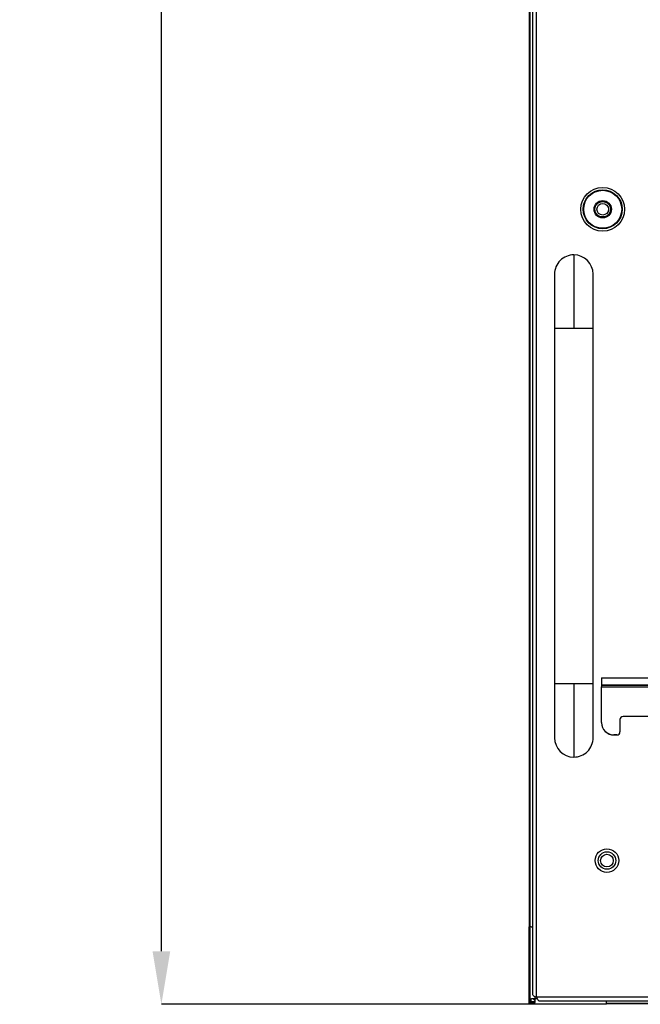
# Model space of a CAD drawing. Header units: millimetres. Extents: x 256 to 1374, y 313 to 1176.
# Tile 13 of 212: x 410 to 463, y 586 to 671. Entities that reach past the tile are written whole.
import ezdxf

# ---------------------------------------------------------------- set-up
doc = ezdxf.new("R2010")
doc.units = ezdxf.units.MM
doc.header["$PDSIZE"] = -1
doc.styles.add('SLDTEXTSTYLE0', font='ARIAL.TTF', dxfattribs={"width": 0.948})
doc.dimstyles.new('SLDDIMSTYLE1', dxfattribs={"dimtxt": 5.650301, "dimasz": 4.572, "dimexe": 0, "dimexo": 0.0625, "dimgap": 1.412575, "dimtad": 0, "dimtih": 1, "dimtoh": 1, "dimdec": 1, "dimlfac": 3, "dimrnd": 1e-09, "dimzin": 12, "dimdsep": 46, "dimtxsty": 'SLDTEXTSTYLE0', "dimsah": 1, "dimcen": 0.09, "dimadec": 0, "dimazin": 3, "dimtfac": 1, "dimtofl": 0, "dimtmove": 0, "dimatfit": 3, "dimfxl": 1, "dimfrac": 2, "dimtolj": 1, "dimtzin": 12, "dimarcsym": 0})

# ---------------------------------------------------------------- blocks, each defined once
blk = doc.blocks.new('*D28')
at = {"color": 0, "linetype": 'Continuous', "lineweight": -2}
for p, q in [((453.523, 813.362), (421.808, 813.362)), ((421.808, 808.79), (421.808, 709.582)), ((421.808, 590.707), (421.808, 689.915)), ((453.523, 586.135), (421.808, 586.135))]:
    blk.add_line(p, q, dxfattribs=at)
at = {"color": 0}
for points in [[(422.57, 808.79), (421.046, 808.79), (421.808, 813.362)], [(421.046, 590.707), (422.57, 590.707), (421.808, 586.135)]]:
    blk.add_solid(points, dxfattribs=at)
at = {"layer": 'Defpoints', "color": 0}
for p in [(453.586, 813.362), (421.808, 586.135), (453.586, 586.135)]:
    blk.add_point(p, dxfattribs=at)
at = {"color": 0, "lineweight": 0, "insert": (421.808, 708.169), "char_height": 5.6503, "attachment_point": 2, "style": 'SLDTEXTSTYLE0'}
blk.add_mtext('\\A1;681.2\\P(26.82)', dxfattribs=at)

msp = doc.modelspace()

# ---------------------------------------------------------------- linework, layer by layer
at = {"color": 7, "linetype": 'Continuous', "lineweight": 30}
for p, q in [((453.8502, 812.4996), (453.8502, 586.9977)), ((454.1836, 586.762), (454.1836, 812.7353)), ((453.5852, 592.8284), (453.5852, 806.6683)), ((453.6319, 806.6683), (453.6319, 592.8284)), ((457.4169, 650.802), (457.4169, 644.4686)), ((455.7502, 644.4686), (455.7502, 613.802)), ((459.0836, 613.802), (459.0836, 644.4686)), ((459.8135, 614.3184), (466.1635, 614.3184)), ((459.8135, 614.3184), (459.8135, 613.686)), ((457.4169, 613.802), (457.4169, 607.4686)), ((459.8135, 613.686), (466.1635, 613.686)), ((459.8135, 613.6695), (459.8135, 613.686)), ((525.4301, 613.6695), (459.8135, 613.6695)), ((459.8135, 613.6695), (459.8135, 613.5417)), ((459.8135, 613.5417), (525.4301, 613.5417)), ((459.8135, 610.4388), (459.8135, 613.5417)), ((489.7156, 610.9679), (461.6655, 610.9679)), ((461.6655, 610.9643), (461.6655, 610.9679)), ((489.7156, 610.9643), (461.6655, 610.9643)), ((459.8135, 610.4388), (459.8135, 610.4351)), ((461.4009, 610.7033), (461.4009, 609.645)), ((460.8718, 609.3804), (461.1364, 609.3804)), ((460.8718, 609.3768), (460.8718, 609.3804)), ((461.1364, 609.3768), (460.8718, 609.3768)), ((461.1364, 609.3804), (461.1364, 609.3768)), ((461.4009, 609.6414), (461.4009, 609.645)), ((453.5586, 586.5834), (453.5586, 592.8284)), ((453.6119, 592.8284), (453.6119, 586.6008)), ((453.7367, 592.8284), (453.6119, 592.8284)), ((453.7367, 592.8284), (453.8502, 592.8071)), ((453.5586, 586.5834), (453.5852, 586.5834)), ((453.6119, 586.6008), (453.77, 586.6284)), ((453.6752, 586.6119), (453.6752, 586.252)), ((453.6752, 586.252), (454.0357, 586.252)), ((453.7269, 586.372), (453.7269, 586.6199)), ((453.7269, 586.372), (454.0522, 586.372)), ((453.77, 586.6284), (454.2367, 586.6284)), ((454.0522, 586.3467), (454.0246, 586.1886)), ((454.0522, 586.8134), (454.0522, 586.3467)), ((856.5902, 586.762), (454.1836, 586.762)), ((454.4193, 586.4286), (856.3545, 586.4286)), ((460.2522, 586.3134), (460.2306, 586.4286)), ((460.2522, 586.1886), (460.2522, 586.3134)), ((453.5852, 586.1623), (453.5586, 586.1623)), ((453.5856, 586.162), (453.5856, 586.1353)), ((454.0072, 586.162), (454.0072, 586.1353)), ((460.2522, 586.1353), (454.0072, 586.1353)), ((454.0246, 586.1886), (460.2522, 586.1886)), ((625.1769, 586.2086), (460.2522, 586.2086)), ((625.1786, 586.162), (460.2522, 586.162))]:
    msp.add_line(p, q, dxfattribs=at)
at = {"color": 8, "linetype": 'Continuous', "lineweight": 30}
for p, q in [((455.7502, 644.4686), (457.4169, 644.4686)), ((457.4169, 644.4686), (459.0836, 644.4686)), ((457.4169, 613.802), (455.7502, 613.802)), ((459.0836, 613.802), (457.4169, 613.802))]:
    msp.add_line(p, q, dxfattribs=at)
at = {"color": 7, "linetype": 'Continuous', "lineweight": 30, "flags": 128}
msp.add_lwpolyline([(453.9013, 586.6284), (453.971, 586.5494), (454.0522, 586.478)], dxfattribs=at)
at = {"color": 7, "linetype": 'Continuous', "lineweight": 30}
for centre, radius in [((459.9102, 654.7386), 1.8878), ((459.9102, 654.7386), 1.6882), ((459.9102, 654.7386), 1.6383), ((459.9102, 654.7386), 0.75), ((459.9102, 654.7386), 0.5), ((460.2769, 598.5386), 1.0167), ((460.2769, 598.5386), 0.7562), ((460.2769, 598.5386), 0.55)]:
    msp.add_circle(centre, radius, dxfattribs=at)
for centre, radius, start, end in [((457.4169, 649.1353), 1.6667, 90, 180.019558), ((457.4169, 649.1353), 1.6667, 0.018976, 90), ((461.6655, 610.7033), 0.2646, 90.002302, 179.997698), ((461.6655, 610.6997), 0.2646, 89.999245, 179.998603), ((460.8718, 610.4387), 1.0583, 179.999323, 270.000677), ((460.8718, 610.4351), 1.0583, 179.99932, 270.001218), ((461.1363, 609.645), 0.2646, 270.002302, 359.997698), ((461.1364, 609.6414), 0.2646, 269.998021, 359.999827), ((457.4169, 609.1353), 1.6667, 180.018976, 270), ((457.4169, 609.1353), 1.6667, 270, 0.018976)]:
    msp.add_arc(centre, radius, start, end, dxfattribs=at)
for points, knots in [([(459.2436, 654.7386), (459.2536, 654.8259), (459.2736, 655.0004), (459.4278, 655.2223), (459.6482, 655.3706), (459.9102, 655.4226), (460.1723, 655.3706), (460.3927, 655.2223), (460.5468, 655.0004), (460.5669, 654.8259), (460.5769, 654.7386)], [0, 0, 0, 0, 0.125, 0.2500011, 0.3749949, 0.4999978, 0.6250006, 0.7500023, 0.8749981, 1, 1, 1, 1]), ([(460.5769, 654.7386), (460.5669, 654.6514), (460.5468, 654.4769), (460.3927, 654.2549), (460.1723, 654.1067), (459.9102, 654.0546), (459.6482, 654.1067), (459.4278, 654.255), (459.2736, 654.4769), (459.2536, 654.6514), (459.2436, 654.7386)], [0, 0, 0, 0, 0.1250019, 0.2499977, 0.3749994, 0.5000022, 0.6250051, 0.7499989, 0.875, 1, 1, 1, 1]), ([(455.7502, 649.1353), (455.7502, 649.1165), (455.7502, 649.0784), (455.7502, 648.7686), (455.7502, 648.2787), (455.7502, 647.624), (455.7502, 646.8627), (455.7502, 646.0533), (455.7502, 645.2498), (455.7502, 644.7212), (455.7502, 644.4686)], [0, 0, 0, 0, 0.1296724, 0.263734, 0.3991915, 0.5328562, 0.661765, 0.7835381, 0.8965629, 1, 1, 1, 1]), ([(459.0836, 644.4686), (459.0836, 644.6578), (459.0836, 645.0725), (459.0836, 645.7401), (459.0836, 646.4858), (459.0836, 647.2665), (459.0836, 648.0134), (459.0836, 648.6302), (459.0836, 649.0538), (459.0836, 649.1081), (459.0836, 649.1353)], [0, 0, 0, 0, 0.077519, 0.169934, 0.277985, 0.4015992, 0.5394019, 0.6883558, 0.8437894, 1, 1, 1, 1]), ([(455.7502, 613.802), (455.7502, 613.6128), (455.7502, 613.1981), (455.7502, 612.5305), (455.7502, 611.7848), (455.7502, 611.0041), (455.7502, 610.2572), (455.7502, 609.6404), (455.7502, 609.2167), (455.7502, 609.1625), (455.7502, 609.1353)], [0, 0, 0, 0, 0.0775183, 0.1699333, 0.2779849, 0.4015992, 0.5394019, 0.6883557, 0.8437894, 1, 1, 1, 1]), ([(459.0836, 609.1353), (459.0836, 609.154), (459.0836, 609.1921), (459.0836, 609.502), (459.0836, 609.9919), (459.0836, 610.6466), (459.0836, 611.4079), (459.0836, 612.2173), (459.0836, 613.0208), (459.0836, 613.5494), (459.0836, 613.802)], [0, 0, 0, 0, 0.1296724, 0.2637341, 0.399192, 0.5328566, 0.6617649, 0.7835387, 0.8965629, 1, 1, 1, 1]), ([(453.6119, 592.8284), (453.6049, 592.8284), (453.5909, 592.8284), (453.5733, 592.8284), (453.561, 592.8284), (453.5594, 592.8284), (453.5586, 592.8284)], [0, 0, 0, 0, 0.250162, 0.4999767, 0.7499815, 1, 1, 1, 1]), ([(453.6119, 591.2553), (453.6084, 591.2553), (453.6014, 591.2553), (453.5926, 591.2553), (453.5864, 591.2553), (453.5856, 591.2553), (453.5852, 591.2553)], [0, 0, 0, 0, 0.2501715, 0.4999985, 0.7500157, 1, 1, 1, 1]), ([(453.5586, 586.5834), (453.5593, 586.585), (453.5609, 586.5882), (453.573, 586.5927), (453.5907, 586.5969), (453.6048, 586.5995), (453.6119, 586.6008)], [0, 0, 0, 0, 0.247385, 0.4964667, 0.7473159, 1, 1, 1, 1]), ([(453.5586, 586.1623), (453.5586, 586.2061), (453.5586, 586.2938), (453.5586, 586.4144), (453.5586, 586.5173), (453.5586, 586.5614), (453.5586, 586.5834)], [0, 0, 0, 0, 0.2500097, 0.5000058, 0.7500045, 1, 1, 1, 1]), ([(453.5852, 586.5834), (453.5856, 586.585), (453.5864, 586.5882), (453.5924, 586.5927), (453.6012, 586.5969), (453.6084, 586.5995), (453.6119, 586.6008)], [0, 0, 0, 0, 0.2501329, 0.4999478, 0.7500184, 1, 1, 1, 1]), ([(453.5852, 586.1623), (453.5852, 586.2061), (453.5852, 586.2938), (453.5852, 586.4144), (453.5852, 586.5173), (453.5852, 586.5614), (453.5852, 586.5834)], [0, 0, 0, 0, 0.2500097, 0.5000058, 0.7500045, 1, 1, 1, 1]), ([(453.8502, 586.9977), (453.8552, 586.978), (453.8653, 586.9387), (453.9423, 586.8798), (454.0525, 586.8209), (454.1399, 586.7816), (454.1836, 586.762)], [0, 0, 0, 0, 0.2499975, 0.4999837, 0.7499869, 1, 1, 1, 1]), ([(454.1836, 586.762), (454.2032, 586.7183), (454.2425, 586.6309), (454.3014, 586.5207), (454.3603, 586.4436), (454.3996, 586.4336), (454.4193, 586.4286)], [0, 0, 0, 0, 0.2499914, 0.4999957, 0.7500005, 1, 1, 1, 1]), ([(453.5856, 586.1353), (453.582, 586.1357), (453.575, 586.1365), (453.566, 586.1427), (453.5598, 586.1517), (453.559, 586.1587), (453.5586, 586.1623)], [0, 0, 0, 0, 0.2499992, 0.5000424, 0.7499547, 1, 1, 1, 1]), ([(453.5856, 586.162), (453.5855, 586.162), (453.5855, 586.162), (453.5854, 586.162), (453.5853, 586.162), (453.5853, 586.1621), (453.5853, 586.1622), (453.5853, 586.1622), (453.5852, 586.1623)], [0, 0, 0, 0, 0.2668662, 0.3862124, 0.4929588, 0.6137876, 0.7331338, 1, 1, 1, 1]), ([(454.0072, 586.162), (453.9852, 586.162), (453.9411, 586.162), (453.8379, 586.162), (453.7173, 586.162), (453.6295, 586.162), (453.5856, 586.162)], [0, 0, 0, 0, 0.24999782, 0.50000137, 0.74998646, 1, 1, 1, 1]), ([(454.0072, 586.1353), (453.9852, 586.1353), (453.9411, 586.1353), (453.8379, 586.1353), (453.7173, 586.1353), (453.6295, 586.1353), (453.5856, 586.1353)], [0, 0, 0, 0, 0.24999782, 0.50000137, 0.74998646, 1, 1, 1, 1]), ([(454.0246, 586.1886), (454.0233, 586.1815), (454.0207, 586.1674), (454.0165, 586.1497), (454.012, 586.1376), (454.0088, 586.1361), (454.0072, 586.1353)], [0, 0, 0, 0, 0.2526892, 0.5035435, 0.7526056, 1, 1, 1, 1]), ([(454.0246, 586.1886), (454.0233, 586.1851), (454.0207, 586.178), (454.0165, 586.1692), (454.012, 586.1631), (454.0088, 586.1623), (454.0072, 586.162)], [0, 0, 0, 0, 0.2499948, 0.4999097, 0.7497615, 1, 1, 1, 1]), ([(458.6769, 586.162), (458.6769, 586.1624), (458.6769, 586.1632), (458.6769, 586.1693), (458.6769, 586.1781), (458.6769, 586.1851), (458.6769, 586.1886)], [0, 0, 0, 0, 0.2499932, 0.5000193, 0.7500537, 1, 1, 1, 1]), ([(460.2522, 586.1353), (460.2522, 586.1361), (460.2522, 586.1377), (460.2522, 586.15), (460.2522, 586.1677), (460.2522, 586.1816), (460.2522, 586.1886)], [0, 0, 0, 0, 0.2500099, 0.5000295, 0.7500573, 1, 1, 1, 1])]:
    msp.add_open_spline(points, degree=3, knots=knots, dxfattribs=at)

# ---------------------------------------------------------------- dimensions: what is measured, and where the dimension line sits
at = {"color": 7, "linetype": 'Continuous', "lineweight": 0}
dim = msp.add_linear_dim(base=(421.8076, 586.1353), p1=(453.5856, 813.362), p2=(453.5856, 586.1353), angle=90, text='681.2\\P(26.82)', dimstyle='SLDDIMSTYLE1', dxfattribs=at)
dim.commit()
dim.dimension.update_dxf_attribs({"geometry": '*D28', "text_midpoint": (421.8076, 699.7486), "dimtype": 160})

doc.saveas('drawing.dxf')
